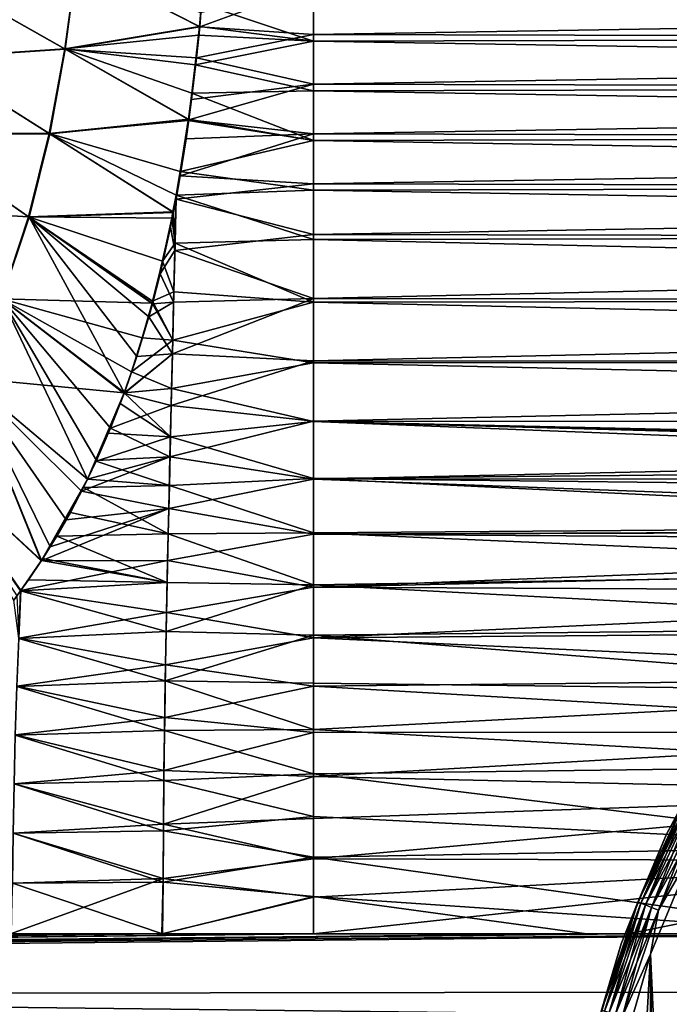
# Model space of a CAD drawing. Header units: millimetres. Extents: x -139 to 106, y -8 to 139.
# Tile 211 of 256: x -26 to -15, y 75 to 91. Entities that reach past the tile are written whole.
import ezdxf

# ---------------------------------------------------------------- set-up
doc = ezdxf.new("R2010")
doc.units = ezdxf.units.MM
doc.header["$LTSCALE"] = 53.842063
for name, color, linetype in [('28', 7, 'CONTINUOUS'), ('32', 7, 'CONTINUOUS'), ('33', 7, 'CONTINUOUS'), ('42', 7, 'CONTINUOUS'), ('43', 7, 'CONTINUOUS'), ('44', 7, 'CONTINUOUS'), ('499', 7, 'CONTINUOUS'), ('500', 7, 'CONTINUOUS'), ('502', 7, 'CONTINUOUS'), ('508', 7, 'CONTINUOUS'), ('510', 7, 'CONTINUOUS'), ('76', 7, 'CONTINUOUS')]:
    doc.layers.add(name, color=color, linetype=linetype)

msp = doc.modelspace()

# ---------------------------------------------------------------- linework, layer by layer
at = {"layer": '28', "color": 8, "linetype": 'CONTINUOUS'}
for points in [[(-21, 90.54, 20), (21, 91.232, 20), (-21, 91.336, 20), (-21, 90.54, 20)], [(21, 90.432, 20), (21, 91.232, 20), (-21, 90.54, 20), (21, 90.432, 20)], [(-21, 89.74, 20), (21, 90.432, 20), (-21, 90.54, 20), (-21, 89.74, 20)], [(21, 89.631, 20), (21, 90.432, 20), (-21, 89.74, 20), (21, 89.631, 20)], [(-21, 88.939, 20), (21, 89.631, 20), (-21, 89.74, 20), (-21, 88.939, 20)], [(21, 88.833, 20), (21, 89.631, 20), (-21, 88.939, 20), (21, 88.833, 20)], [(-21, 88.133, 20), (21, 88.833, 20), (-21, 88.939, 20), (-21, 88.133, 20)], [(21, 88.037, 20), (21, 88.833, 20), (-21, 88.133, 20), (21, 88.037, 20)], [(-21, 87.32, 20), (21, 88.037, 20), (-21, 88.133, 20), (-21, 87.32, 20)], [(21, 87.241, 20), (21, 88.037, 20), (-21, 87.32, 20), (21, 87.241, 20)], [(-21, 86.287, 20), (21, 87.241, 20), (-21, 87.32, 20), (-21, 86.287, 20)], [(21, 86.233, 20), (21, 87.241, 20), (-21, 86.287, 20), (21, 86.233, 20)], [(-21, 85.288, 20), (21, 86.233, 20), (-21, 86.287, 20), (-21, 85.288, 20)], [(21, 85.258, 20), (21, 86.233, 20), (-21, 85.288, 20), (21, 85.258, 20)], [(-21, 84.315, 20), (21, 85.258, 20), (-21, 85.288, 20), (-21, 84.315, 20)], [(21, 84.309, 20), (21, 85.258, 20), (-21, 84.315, 20), (21, 84.309, 20)], [(-21, 83.382, 20), (21, 84.309, 20), (-21, 84.315, 20), (-21, 83.382, 20)], [(21, 83.396, 20), (21, 84.309, 20), (-21, 83.382, 20), (21, 83.396, 20)], [(0.448, 82.58, 20), (21, 83.396, 20), (-21, 83.382, 20), (0.448, 82.58, 20)], [(-21, 82.493, 20), (0.448, 82.58, 20), (-21, 83.382, 20), (-21, 82.493, 20)], [(-0.924, 82.553, 20), (0.448, 82.58, 20), (-21, 82.493, 20), (-0.924, 82.553, 20)], [(-2.288, 82.373, 20), (-0.924, 82.553, 20), (-21, 82.493, 20), (-2.288, 82.373, 20)], [(-21, 81.641, 20), (-2.288, 82.373, 20), (-21, 82.493, 20), (-21, 81.641, 20)], [(-3.623, 82.042, 20), (-2.288, 82.373, 20), (-21, 81.641, 20), (-3.623, 82.042, 20)], [(-4.913, 81.564, 20), (-3.623, 82.042, 20), (-21, 81.641, 20), (-4.913, 81.564, 20)], [(-21, 80.827, 20), (-4.913, 81.564, 20), (-21, 81.641, 20), (-21, 80.827, 20)], [(-6.142, 80.945, 20), (-4.913, 81.564, 20), (-21, 80.827, 20), (-6.142, 80.945, 20)], [(-7.293, 80.192, 20), (-6.142, 80.945, 20), (-21, 80.827, 20), (-7.293, 80.192, 20)], [(-21, 80.049, 20), (-7.293, 80.192, 20), (-21, 80.827, 20), (-21, 80.049, 20)], [(-8.354, 79.316, 20), (-7.293, 80.192, 20), (-21, 80.049, 20), (-8.354, 79.316, 20)], [(-21, 79.305, 20), (-8.354, 79.316, 20), (-21, 80.049, 20), (-21, 79.305, 20)], [(-9.31, 78.327, 20), (-8.354, 79.316, 20), (-21, 78.595, 20), (-9.31, 78.327, 20)], [(-21, 78.595, 20), (-8.354, 79.316, 20), (-21, 79.305, 20), (-21, 78.595, 20)], [(-21, 77.917, 20), (-9.31, 78.327, 20), (-21, 78.595, 20), (-21, 77.917, 20)], [(-10.149, 77.236, 20), (-9.31, 78.327, 20), (-21, 77.269, 20), (-10.149, 77.236, 20)], [(-21, 77.269, 20), (-9.31, 78.327, 20), (-21, 77.917, 20), (-21, 77.269, 20)], [(-21, 76.651, 20), (-10.149, 77.236, 20), (-21, 77.269, 20), (-21, 76.651, 20)], [(-15.93, 76.063, 20), (-10.149, 77.236, 20), (-21, 76.063, 20), (-15.93, 76.063, 20)], [(-21, 76.063, 20), (-10.149, 77.236, 20), (-21, 76.651, 20), (-21, 76.063, 20)], [(-10.86, 76.063, 20), (-10.149, 77.236, 20), (-15.93, 76.063, 20), (-10.86, 76.063, 20)]]:
    msp.add_3dface(points, dxfattribs=at)
at = {"layer": '32', "color": 8, "linetype": 'CONTINUOUS'}
for points in [[(-21, 90.54, 20), (-21, 91.336, 20), (-22.833, 90.665, 19.94), (-21, 90.54, 20)], [(-22.833, 90.665, 19.94), (-21, 91.336, 20), (-22.812, 90.886, 19.941), (-22.833, 90.665, 19.94)], [(-22.884, 90.166, 19.939), (-21, 90.54, 20), (-22.833, 90.665, 19.94), (-22.884, 90.166, 19.939)], [(-21, 89.74, 20), (-21, 90.54, 20), (-22.884, 90.166, 19.939), (-21, 89.74, 20)], [(-22.964, 89.491, 19.938), (-21, 89.74, 20), (-22.884, 90.166, 19.939), (-22.964, 89.491, 19.938)], [(-21, 88.939, 20), (-21, 89.74, 20), (-23.007, 89.165, 19.937), (-21, 88.939, 20)], [(-23.007, 89.165, 19.937), (-21, 89.74, 20), (-22.964, 89.491, 19.938), (-23.007, 89.165, 19.937)], [(-23.051, 88.858, 19.937), (-21, 88.939, 20), (-23.007, 89.165, 19.937), (-23.051, 88.858, 19.937)], [(-21, 88.133, 20), (-21, 88.939, 20), (-23.146, 88.264, 19.935), (-21, 88.133, 20)], [(-23.146, 88.264, 19.935), (-21, 88.939, 20), (-23.051, 88.858, 19.937), (-23.146, 88.264, 19.935)], [(-23.213, 87.886, 19.934), (-21, 88.133, 20), (-23.146, 88.264, 19.935), (-23.213, 87.886, 19.934)], [(-21, 87.32, 20), (-21, 88.133, 20), (-23.213, 87.886, 19.934), (-21, 87.32, 20)], [(-23.233, 87.061, 19.94), (-23.213, 87.886, 19.934), (-23.253, 87.672, 19.933), (-23.233, 87.061, 19.94)], [(-23.233, 87.061, 19.94), (-21, 87.32, 20), (-23.213, 87.886, 19.934), (-23.233, 87.061, 19.94)], [(-23.3, 87.44, 19.932), (-23.233, 87.061, 19.94), (-23.253, 87.672, 19.933), (-23.3, 87.44, 19.932)], [(-23.468, 86.686, 19.93), (-23.233, 87.061, 19.94), (-23.3, 87.44, 19.932), (-23.468, 86.686, 19.93)], [(-21, 86.287, 20), (-21, 87.32, 20), (-23.233, 87.061, 19.94), (-21, 86.287, 20)], [(-23.252, 86.229, 19.946), (-23.233, 87.061, 19.94), (-23.468, 86.686, 19.93), (-23.252, 86.229, 19.946)], [(-23.252, 86.229, 19.946), (-21, 86.287, 20), (-23.233, 87.061, 19.94), (-23.252, 86.229, 19.946)], [(-23.592, 86.204, 19.928), (-23.252, 86.229, 19.946), (-23.468, 86.686, 19.93), (-23.592, 86.204, 19.928)], [(-23.271, 85.399, 19.952), (-23.252, 86.229, 19.946), (-23.65, 85.993, 19.927), (-23.271, 85.399, 19.952)], [(-23.65, 85.993, 19.927), (-23.252, 86.229, 19.946), (-23.592, 86.204, 19.928), (-23.65, 85.993, 19.927)], [(-21, 85.288, 20), (-21, 86.287, 20), (-23.271, 85.399, 19.952), (-21, 85.288, 20)], [(-23.271, 85.399, 19.952), (-21, 86.287, 20), (-23.252, 86.229, 19.946), (-23.271, 85.399, 19.952)], [(-23.844, 85.353, 19.925), (-23.271, 85.399, 19.952), (-23.65, 85.993, 19.927), (-23.844, 85.353, 19.925)], [(-23.291, 84.569, 19.958), (-23.271, 85.399, 19.952), (-24.05, 84.758, 19.923), (-23.291, 84.569, 19.958)], [(-24.05, 84.758, 19.923), (-23.271, 85.399, 19.952), (-24.045, 84.771, 19.923), (-24.05, 84.758, 19.923)], [(-24.045, 84.771, 19.923), (-23.271, 85.399, 19.952), (-23.844, 85.353, 19.925), (-24.045, 84.771, 19.923)], [(-23.291, 84.569, 19.958), (-21, 85.288, 20), (-23.271, 85.399, 19.952), (-23.291, 84.569, 19.958)], [(-21, 84.315, 20), (-21, 85.288, 20), (-23.291, 84.569, 19.958), (-21, 84.315, 20)], [(-24.267, 84.202, 19.921), (-23.291, 84.569, 19.958), (-24.05, 84.758, 19.923), (-24.267, 84.202, 19.921)], [(-23.311, 83.739, 19.964), (-23.291, 84.569, 19.958), (-24.267, 84.202, 19.921), (-23.311, 83.739, 19.964)], [(-23.311, 83.739, 19.964), (-21, 84.315, 20), (-23.291, 84.569, 19.958), (-23.311, 83.739, 19.964)], [(-24.496, 83.679, 19.919), (-23.311, 83.739, 19.964), (-24.267, 84.202, 19.921), (-24.496, 83.679, 19.919)], [(-21, 83.382, 20), (-21, 84.315, 20), (-23.311, 83.739, 19.964), (-21, 83.382, 20)], [(-23.33, 82.907, 19.97), (-23.311, 83.739, 19.964), (-24.735, 83.187, 19.918), (-23.33, 82.907, 19.97)], [(-24.735, 83.187, 19.918), (-23.311, 83.739, 19.964), (-24.638, 83.381, 19.919), (-24.735, 83.187, 19.918)], [(-24.638, 83.381, 19.919), (-23.311, 83.739, 19.964), (-24.496, 83.679, 19.919), (-24.638, 83.381, 19.919)], [(-23.33, 82.907, 19.97), (-21, 83.382, 20), (-23.311, 83.739, 19.964), (-23.33, 82.907, 19.97)], [(-21, 82.493, 20), (-21, 83.382, 20), (-23.33, 82.907, 19.97), (-21, 82.493, 20)], [(-24.984, 82.724, 19.917), (-23.33, 82.907, 19.97), (-24.735, 83.187, 19.918), (-24.984, 82.724, 19.917)], [(-23.349, 82.074, 19.976), (-23.33, 82.907, 19.97), (-25.383, 82.068, 19.917), (-23.349, 82.074, 19.976)], [(-25.383, 82.068, 19.917), (-23.33, 82.907, 19.97), (-25.241, 82.29, 19.917), (-25.383, 82.068, 19.917)], [(-25.241, 82.29, 19.917), (-23.33, 82.907, 19.97), (-24.984, 82.724, 19.917), (-25.241, 82.29, 19.917)], [(-23.349, 82.074, 19.976), (-21, 82.493, 20), (-23.33, 82.907, 19.97), (-23.349, 82.074, 19.976)], [(-21, 81.641, 20), (-21, 82.493, 20), (-23.349, 82.074, 19.976), (-21, 81.641, 20)], [(-23.366, 81.236, 19.982), (-23.349, 82.074, 19.976), (-25.714, 81.588, 19.917), (-23.366, 81.236, 19.982)], [(-25.714, 81.588, 19.917), (-23.349, 82.074, 19.976), (-25.383, 82.068, 19.917), (-25.714, 81.588, 19.917)], [(-23.366, 81.236, 19.982), (-21, 81.641, 20), (-23.349, 82.074, 19.976), (-23.366, 81.236, 19.982)], [(-21, 80.827, 20), (-21, 81.641, 20), (-23.366, 81.236, 19.982), (-21, 80.827, 20)], [(-25.747, 80.822, 19.936), (-25.714, 81.588, 19.917), (-25.775, 81.505, 19.918), (-25.747, 80.822, 19.936)], [(-25.747, 80.822, 19.936), (-23.366, 81.236, 19.982), (-25.714, 81.588, 19.917), (-25.747, 80.822, 19.936)], [(-23.382, 80.394, 19.987), (-23.366, 81.236, 19.982), (-25.747, 80.822, 19.936), (-23.382, 80.394, 19.987)], [(-23.382, 80.394, 19.987), (-21, 80.827, 20), (-23.366, 81.236, 19.982), (-23.382, 80.394, 19.987)], [(-25.775, 80.047, 19.954), (-23.382, 80.394, 19.987), (-25.747, 80.822, 19.936), (-25.775, 80.047, 19.954)], [(-21, 80.049, 20), (-21, 80.827, 20), (-23.382, 80.394, 19.987), (-21, 80.049, 20)], [(-23.396, 79.546, 19.991), (-23.382, 80.394, 19.987), (-25.775, 80.047, 19.954), (-23.396, 79.546, 19.991)], [(-23.396, 79.546, 19.991), (-21, 80.049, 20), (-23.382, 80.394, 19.987), (-23.396, 79.546, 19.991)], [(-25.801, 79.266, 19.969), (-23.396, 79.546, 19.991), (-25.775, 80.047, 19.954), (-25.801, 79.266, 19.969)], [(-21, 79.305, 20), (-21, 80.049, 20), (-23.396, 79.546, 19.991), (-21, 79.305, 20)], [(-23.408, 78.69, 19.995), (-23.396, 79.546, 19.991), (-25.801, 79.266, 19.969), (-23.408, 78.69, 19.995)], [(-23.408, 78.69, 19.995), (-21, 79.305, 20), (-23.396, 79.546, 19.991), (-23.408, 78.69, 19.995)], [(-25.822, 78.479, 19.982), (-23.408, 78.69, 19.995), (-25.801, 79.266, 19.969), (-25.822, 78.479, 19.982)], [(-21, 78.595, 20), (-21, 79.305, 20), (-23.408, 78.69, 19.995), (-21, 78.595, 20)], [(-23.417, 77.826, 19.998), (-23.408, 78.69, 19.995), (-25.822, 78.479, 19.982), (-23.417, 77.826, 19.998)], [(-23.417, 77.826, 19.998), (-21, 78.595, 20), (-23.408, 78.69, 19.995), (-23.417, 77.826, 19.998)], [(-25.838, 77.683, 19.992), (-23.417, 77.826, 19.998), (-25.822, 78.479, 19.982), (-25.838, 77.683, 19.992)], [(-21, 77.917, 20), (-21, 78.595, 20), (-23.417, 77.826, 19.998), (-21, 77.917, 20)], [(-21, 77.269, 20), (-21, 77.917, 20), (-23.417, 77.826, 19.998), (-21, 77.269, 20)], [(-25.848, 76.878, 19.998), (-23.423, 76.95, 19.999), (-25.838, 77.683, 19.992), (-25.848, 76.878, 19.998)], [(-23.423, 76.95, 19.999), (-23.417, 77.826, 19.998), (-25.838, 77.683, 19.992), (-23.423, 76.95, 19.999)], [(-23.423, 76.95, 19.999), (-21, 77.269, 20), (-23.417, 77.826, 19.998), (-23.423, 76.95, 19.999)], [(-21, 76.651, 20), (-21, 77.269, 20), (-23.423, 76.95, 19.999), (-21, 76.651, 20)], [(-23.442, 76.063, 20), (-23.423, 76.95, 19.999), (-25.878, 76.063, 20), (-23.442, 76.063, 20)], [(-25.878, 76.063, 20), (-23.423, 76.95, 19.999), (-25.848, 76.878, 19.998), (-25.878, 76.063, 20)], [(-23.442, 76.063, 20), (-21, 76.651, 20), (-23.423, 76.95, 19.999), (-23.442, 76.063, 20)], [(-21, 76.063, 20), (-21, 76.651, 20), (-23.442, 76.063, 20), (-21, 76.063, 20)]]:
    msp.add_3dface(points, dxfattribs=at)
at = {"layer": '33', "color": 8, "linetype": 'CONTINUOUS'}
for points in [[(-10.86, 76.063, 20), (-15.93, 76.063, 20), (-117, 74.98, 19.971), (-10.86, 76.063, 20)], [(-11.348, 75.127, 19.978), (-10.86, 76.063, 20), (-117, 74.98, 19.971), (-11.348, 75.127, 19.978)], [(-15.93, 76.063, 20), (-21, 76.063, 20), (-117, 74.98, 19.971), (-15.93, 76.063, 20)], [(-21, 76.063, 20), (-23.442, 76.063, 20), (-117, 74.98, 19.971), (-21, 76.063, 20)], [(-23.442, 76.063, 20), (-25.878, 76.063, 20), (-117, 74.98, 19.971), (-23.442, 76.063, 20)], [(-11.733, 74.168, 19.91), (-11.348, 75.127, 19.978), (-117, 74.98, 19.971), (-11.733, 74.168, 19.91)], [(-117, 72.827, 19.737), (-11.733, 74.168, 19.91), (-117, 74.98, 19.971), (-117, 72.827, 19.737)]]:
    msp.add_3dface(points, dxfattribs=at)
at = {"layer": '42', "color": 8, "linetype": 'CONTINUOUS'}
for points in [[(21, 90.539, -20), (-21, 91.231, -20), (21, 91.335, -20), (21, 90.539, -20)], [(-21, 90.431, -20), (-21, 91.231, -20), (21, 90.539, -20), (-21, 90.431, -20)], [(21, 89.74, -20), (-21, 90.431, -20), (21, 90.539, -20), (21, 89.74, -20)], [(-21, 89.63, -20), (-21, 90.431, -20), (21, 89.74, -20), (-21, 89.63, -20)], [(21, 88.938, -20), (-21, 89.63, -20), (21, 89.74, -20), (21, 88.938, -20)], [(-21, 88.831, -20), (-21, 89.63, -20), (21, 88.938, -20), (-21, 88.831, -20)], [(21, 88.132, -20), (-21, 88.831, -20), (21, 88.938, -20), (21, 88.132, -20)], [(-21, 88.036, -20), (-21, 88.831, -20), (21, 88.132, -20), (-21, 88.036, -20)], [(21, 87.319, -20), (-21, 88.036, -20), (21, 88.132, -20), (21, 87.319, -20)], [(-21, 87.24, -20), (-21, 88.036, -20), (21, 87.319, -20), (-21, 87.24, -20)], [(21, 86.286, -20), (-21, 87.24, -20), (21, 87.319, -20), (21, 86.286, -20)], [(-21, 86.232, -20), (-21, 87.24, -20), (21, 86.286, -20), (-21, 86.232, -20)], [(21, 85.287, -20), (-21, 86.232, -20), (21, 86.286, -20), (21, 85.287, -20)], [(-21, 85.256, -20), (-21, 86.232, -20), (21, 85.287, -20), (-21, 85.256, -20)], [(21, 84.314, -20), (-21, 85.256, -20), (21, 85.287, -20), (21, 84.314, -20)], [(-21, 84.308, -20), (-21, 85.256, -20), (21, 84.314, -20), (-21, 84.308, -20)], [(21, 83.381, -20), (-21, 84.308, -20), (21, 84.314, -20), (21, 83.381, -20)], [(-21, 83.394, -20), (-21, 84.308, -20), (-2.394, 83.574, -20), (-21, 83.394, -20)], [(-2.394, 83.574, -20), (-21, 84.308, -20), (-0.802, 83.764, -20), (-2.394, 83.574, -20)], [(-0.802, 83.764, -20), (-21, 84.308, -20), (0.802, 83.764, -20), (-0.802, 83.764, -20)], [(0.802, 83.764, -20), (-21, 84.308, -20), (21, 83.381, -20), (0.802, 83.764, -20)], [(-3.952, 83.197, -20), (-21, 83.394, -20), (-2.394, 83.574, -20), (-3.952, 83.197, -20)], [(-21, 82.519, -20), (-21, 83.394, -20), (-5.454, 82.637, -20), (-21, 82.519, -20)], [(-5.454, 82.637, -20), (-21, 83.394, -20), (-3.952, 83.197, -20), (-5.454, 82.637, -20)], [(-6.88, 81.903, -20), (-21, 82.519, -20), (-5.454, 82.637, -20), (-6.88, 81.903, -20)], [(-21, 81.678, -20), (-21, 82.519, -20), (-6.88, 81.903, -20), (-21, 81.678, -20)], [(-8.209, 81.006, -20), (-21, 81.678, -20), (-6.88, 81.903, -20), (-8.209, 81.006, -20)], [(-21, 80.87, -20), (-21, 81.678, -20), (-8.209, 81.006, -20), (-21, 80.87, -20)], [(-9.422, 79.957, -20), (-21, 80.87, -20), (-8.209, 81.006, -20), (-9.422, 79.957, -20)], [(-21, 80.095, -20), (-21, 80.87, -20), (-9.422, 79.957, -20), (-21, 80.095, -20)], [(-21, 79.351, -20), (-21, 80.095, -20), (-9.422, 79.957, -20), (-21, 79.351, -20)], [(-10.501, 78.772, -20), (-21, 79.351, -20), (-9.422, 79.957, -20), (-10.501, 78.772, -20)], [(-21, 78.637, -20), (-21, 79.351, -20), (-10.501, 78.772, -20), (-21, 78.637, -20)], [(-11.433, 77.466, -20), (-21, 78.637, -20), (-10.501, 78.772, -20), (-11.433, 77.466, -20)], [(-21, 77.953, -20), (-21, 78.637, -20), (-11.433, 77.466, -20), (-21, 77.953, -20)], [(-21, 77.295, -20), (-21, 77.953, -20), (-11.433, 77.466, -20), (-21, 77.295, -20)], [(-12.202, 76.064, -20), (-21, 77.295, -20), (-11.433, 77.466, -20), (-12.202, 76.064, -20)], [(-21, 76.665, -20), (-21, 77.295, -20), (-12.202, 76.064, -20), (-21, 76.665, -20)], [(-21, 76.063, -20), (-21, 76.665, -20), (-16.601, 76.064, -20), (-21, 76.063, -20)], [(-16.601, 76.064, -20), (-21, 76.665, -20), (-12.202, 76.064, -20), (-16.601, 76.064, -20)]]:
    msp.add_3dface(points, dxfattribs=at)
at = {"layer": '43', "color": 8, "linetype": 'CONTINUOUS'}
for points in [[(-21, 91.231, -20), (-21, 90.431, -20), (-22.802, 91.031, -19.94), (-21, 91.231, -20)], [(-22.802, 91.031, -19.94), (-21, 90.431, -20), (-22.837, 90.67, -19.94), (-22.802, 91.031, -19.94)], [(-22.837, 90.67, -19.94), (-21, 90.431, -20), (-22.851, 90.531, -19.94), (-22.837, 90.67, -19.94)], [(-22.851, 90.531, -19.94), (-21, 90.431, -20), (-22.903, 90.053, -19.939), (-22.851, 90.531, -19.94)], [(-21, 90.431, -20), (-21, 89.63, -20), (-22.903, 90.053, -19.939), (-21, 90.431, -20)], [(-22.903, 90.053, -19.939), (-21, 89.63, -20), (-22.958, 89.594, -19.938), (-22.903, 90.053, -19.939)], [(-22.958, 89.594, -19.938), (-21, 88.831, -20), (-23.015, 89.174, -19.937), (-22.958, 89.594, -19.938)], [(-21, 89.63, -20), (-21, 88.831, -20), (-22.958, 89.594, -19.938), (-21, 89.63, -20)], [(-23.017, 89.156, -19.937), (-21, 88.831, -20), (-23.145, 88.334, -19.935), (-23.017, 89.156, -19.937)], [(-23.015, 89.174, -19.937), (-21, 88.831, -20), (-23.017, 89.156, -19.937), (-23.015, 89.174, -19.937)], [(-21, 88.831, -20), (-21, 88.036, -20), (-23.145, 88.334, -19.935), (-21, 88.831, -20)], [(-23.145, 88.334, -19.935), (-21, 88.036, -20), (-23.212, 87.954, -19.934), (-23.145, 88.334, -19.935)], [(-21, 88.036, -20), (-21, 87.24, -20), (-23.212, 87.954, -19.934), (-21, 88.036, -20)], [(-23.212, 87.954, -19.934), (-23.23, 87.179, -19.939), (-23.263, 87.682, -19.933), (-23.212, 87.954, -19.934)], [(-23.212, 87.954, -19.934), (-21, 87.24, -20), (-23.23, 87.179, -19.939), (-23.212, 87.954, -19.934)], [(-23.263, 87.682, -19.933), (-23.23, 87.179, -19.939), (-23.283, 87.581, -19.932), (-23.263, 87.682, -19.933)], [(-23.283, 87.581, -19.932), (-23.23, 87.179, -19.939), (-23.432, 86.888, -19.93), (-23.283, 87.581, -19.932)], [(-23.23, 87.179, -19.939), (-23.248, 86.398, -19.945), (-23.432, 86.888, -19.93), (-23.23, 87.179, -19.939)], [(-23.23, 87.179, -19.939), (-21, 86.232, -20), (-23.248, 86.398, -19.945), (-23.23, 87.179, -19.939)], [(-21, 87.24, -20), (-21, 86.232, -20), (-23.23, 87.179, -19.939), (-21, 87.24, -20)], [(-23.432, 86.888, -19.93), (-23.248, 86.398, -19.945), (-23.591, 86.248, -19.928), (-23.432, 86.888, -19.93)], [(-23.248, 86.398, -19.945), (-23.266, 85.618, -19.95), (-23.591, 86.248, -19.928), (-23.248, 86.398, -19.945)], [(-23.248, 86.398, -19.945), (-21, 86.232, -20), (-23.266, 85.618, -19.95), (-23.248, 86.398, -19.945)], [(-23.591, 86.248, -19.928), (-23.266, 85.618, -19.95), (-23.6, 86.214, -19.928), (-23.591, 86.248, -19.928)], [(-21, 86.232, -20), (-21, 85.256, -20), (-23.266, 85.618, -19.95), (-21, 86.232, -20)], [(-23.6, 86.214, -19.928), (-23.266, 85.618, -19.95), (-23.758, 85.657, -19.926), (-23.6, 86.214, -19.928)], [(-23.758, 85.657, -19.926), (-23.266, 85.618, -19.95), (-23.933, 85.108, -19.924), (-23.758, 85.657, -19.926)], [(-23.266, 85.618, -19.95), (-23.285, 84.839, -19.956), (-23.933, 85.108, -19.924), (-23.266, 85.618, -19.95)], [(-23.266, 85.618, -19.95), (-21, 85.256, -20), (-23.285, 84.839, -19.956), (-23.266, 85.618, -19.95)], [(-21, 85.256, -20), (-21, 84.308, -20), (-23.285, 84.839, -19.956), (-21, 85.256, -20)], [(-23.933, 85.108, -19.924), (-23.285, 84.839, -19.956), (-24.051, 84.771, -19.923), (-23.933, 85.108, -19.924)], [(-23.285, 84.839, -19.956), (-23.303, 84.06, -19.962), (-24.051, 84.771, -19.923), (-23.285, 84.839, -19.956)], [(-23.285, 84.839, -19.956), (-21, 84.308, -20), (-23.303, 84.06, -19.962), (-23.285, 84.839, -19.956)], [(-24.051, 84.771, -19.923), (-23.303, 84.06, -19.962), (-24.115, 84.597, -19.922), (-24.051, 84.771, -19.923)], [(-24.115, 84.597, -19.922), (-23.303, 84.06, -19.962), (-24.304, 84.119, -19.921), (-24.115, 84.597, -19.922)], [(-21, 84.308, -20), (-21, 83.394, -20), (-23.303, 84.06, -19.962), (-21, 84.308, -20)], [(-24.304, 84.119, -19.921), (-23.303, 84.06, -19.962), (-24.5, 83.67, -19.919), (-24.304, 84.119, -19.921)], [(-23.303, 84.06, -19.962), (-23.321, 83.28, -19.968), (-24.5, 83.67, -19.919), (-23.303, 84.06, -19.962)], [(-23.303, 84.06, -19.962), (-21, 83.394, -20), (-23.321, 83.28, -19.968), (-23.303, 84.06, -19.962)], [(-24.5, 83.67, -19.919), (-23.321, 83.28, -19.968), (-24.637, 83.381, -19.918), (-24.5, 83.67, -19.919)], [(-24.637, 83.381, -19.918), (-23.321, 83.28, -19.968), (-24.703, 83.247, -19.918), (-24.637, 83.381, -19.918)], [(-21, 83.394, -20), (-21, 82.519, -20), (-23.321, 83.28, -19.968), (-21, 83.394, -20)], [(-24.703, 83.247, -19.918), (-23.339, 82.499, -19.973), (-24.914, 82.846, -19.917), (-24.703, 83.247, -19.918)], [(-23.321, 83.28, -19.968), (-23.339, 82.499, -19.973), (-24.703, 83.247, -19.918), (-23.321, 83.28, -19.968)], [(-23.321, 83.28, -19.968), (-21, 82.519, -20), (-23.339, 82.499, -19.973), (-23.321, 83.28, -19.968)], [(-24.914, 82.846, -19.917), (-23.339, 82.499, -19.973), (-25.132, 82.466, -19.917), (-24.914, 82.846, -19.917)], [(-25.132, 82.466, -19.917), (-23.356, 81.715, -19.978), (-25.356, 82.104, -19.917), (-25.132, 82.466, -19.917)], [(-23.339, 82.499, -19.973), (-23.356, 81.715, -19.978), (-25.132, 82.466, -19.917), (-23.339, 82.499, -19.973)], [(-23.339, 82.499, -19.973), (-21, 81.678, -20), (-23.356, 81.715, -19.978), (-23.339, 82.499, -19.973)], [(-21, 82.519, -20), (-21, 81.678, -20), (-23.339, 82.499, -19.973), (-21, 82.519, -20)], [(-25.377, 82.072, -19.917), (-23.356, 81.715, -19.978), (-25.588, 81.761, -19.917), (-25.377, 82.072, -19.917)], [(-25.356, 82.104, -19.917), (-23.356, 81.715, -19.978), (-25.377, 82.072, -19.917), (-25.356, 82.104, -19.917)], [(-25.588, 81.761, -19.917), (-23.356, 81.715, -19.978), (-25.715, 81.583, -19.918), (-25.588, 81.761, -19.917)], [(-23.356, 81.715, -19.978), (-23.372, 80.927, -19.983), (-25.715, 81.583, -19.918), (-23.356, 81.715, -19.978)], [(-23.356, 81.715, -19.978), (-21, 81.678, -20), (-23.372, 80.927, -19.983), (-23.356, 81.715, -19.978)], [(-21, 81.678, -20), (-21, 80.87, -20), (-23.372, 80.927, -19.983), (-21, 81.678, -20)], [(-25.715, 81.583, -19.918), (-25.747, 80.816, -19.937), (-25.826, 81.434, -19.918), (-25.715, 81.583, -19.918)], [(-25.715, 81.583, -19.918), (-23.372, 80.927, -19.983), (-25.747, 80.816, -19.937), (-25.715, 81.583, -19.918)], [(-23.372, 80.927, -19.983), (-23.386, 80.135, -19.988), (-25.747, 80.816, -19.937), (-23.372, 80.927, -19.983)], [(-23.372, 80.927, -19.983), (-21, 80.87, -20), (-23.386, 80.135, -19.988), (-23.372, 80.927, -19.983)], [(-21, 80.87, -20), (-21, 80.095, -20), (-23.386, 80.135, -19.988), (-21, 80.87, -20)], [(-25.747, 80.816, -19.937), (-23.386, 80.135, -19.988), (-25.776, 80.041, -19.954), (-25.747, 80.816, -19.937)], [(-23.386, 80.135, -19.988), (-23.399, 79.337, -19.992), (-25.776, 80.041, -19.954), (-23.386, 80.135, -19.988)], [(-23.386, 80.135, -19.988), (-21, 79.351, -20), (-23.399, 79.337, -19.992), (-23.386, 80.135, -19.988)], [(-21, 80.095, -20), (-21, 79.351, -20), (-23.386, 80.135, -19.988), (-21, 80.095, -20)], [(-25.776, 80.041, -19.954), (-23.399, 79.337, -19.992), (-25.801, 79.262, -19.969), (-25.776, 80.041, -19.954)], [(-25.801, 79.262, -19.969), (-23.41, 78.532, -19.995), (-25.822, 78.475, -19.982), (-25.801, 79.262, -19.969)], [(-23.399, 79.337, -19.992), (-23.41, 78.532, -19.995), (-25.801, 79.262, -19.969), (-23.399, 79.337, -19.992)], [(-23.399, 79.337, -19.992), (-21, 78.637, -20), (-23.41, 78.532, -19.995), (-23.399, 79.337, -19.992)], [(-21, 79.351, -20), (-21, 78.637, -20), (-23.399, 79.337, -19.992), (-21, 79.351, -20)], [(-21, 78.637, -20), (-21, 77.953, -20), (-23.41, 78.532, -19.995), (-21, 78.637, -20)], [(-25.822, 78.475, -19.982), (-23.418, 77.719, -19.998), (-25.838, 77.681, -19.992), (-25.822, 78.475, -19.982)], [(-23.41, 78.532, -19.995), (-23.418, 77.719, -19.998), (-25.822, 78.475, -19.982), (-23.41, 78.532, -19.995)], [(-23.41, 78.532, -19.995), (-21, 77.953, -20), (-23.418, 77.719, -19.998), (-23.41, 78.532, -19.995)], [(-21, 77.953, -20), (-21, 77.295, -20), (-23.418, 77.719, -19.998), (-21, 77.953, -20)], [(-25.838, 77.681, -19.992), (-23.423, 76.896, -19.999), (-25.848, 76.877, -19.998), (-25.838, 77.681, -19.992)], [(-23.418, 77.719, -19.998), (-23.423, 76.896, -19.999), (-25.838, 77.681, -19.992), (-23.418, 77.719, -19.998)], [(-23.418, 77.719, -19.998), (-21, 77.295, -20), (-23.423, 76.896, -19.999), (-23.418, 77.719, -19.998)], [(-21, 77.295, -20), (-21, 76.665, -20), (-23.423, 76.896, -19.999), (-21, 77.295, -20)], [(-23.433, 76.063, -20), (-25.864, 76.063, -20), (-25.848, 76.877, -19.998), (-23.433, 76.063, -20)], [(-23.423, 76.896, -19.999), (-23.433, 76.063, -20), (-25.848, 76.877, -19.998), (-23.423, 76.896, -19.999)], [(-23.423, 76.896, -19.999), (-21, 76.665, -20), (-23.433, 76.063, -20), (-23.423, 76.896, -19.999)], [(-21, 76.665, -20), (-21, 76.063, -20), (-23.433, 76.063, -20), (-21, 76.665, -20)]]:
    msp.add_3dface(points, dxfattribs=at)
at = {"layer": '44', "color": 8, "linetype": 'CONTINUOUS'}
for points in [[(-12.202, 76.064, -20), (-76.5, 75.474, -20), (-16.601, 76.064, -20), (-12.202, 76.064, -20)], [(-21, 76.063, -20), (-16.601, 76.064, -20), (-76.5, 75.474, -20), (-21, 76.063, -20)], [(-76.5, 75.474, -20), (-12.202, 76.064, -20), (-12.754, 74.728, -19.994), (-76.5, 75.474, -20)], [(-23.433, 76.063, -20), (-21, 76.063, -20), (-76.5, 75.474, -20), (-23.433, 76.063, -20)], [(-25.864, 76.063, -20), (-23.433, 76.063, -20), (-76.5, 75.474, -20), (-25.864, 76.063, -20)], [(-76.5, 74.874, -19.997), (-76.5, 75.474, -20), (-12.754, 74.728, -19.994), (-76.5, 74.874, -19.997)]]:
    msp.add_3dface(points, dxfattribs=at)
at = {"layer": '499', "color": 7, "linetype": 'CONTINUOUS', "true_color": 0xe0f2ff}
for points in [[(-15.575, 64.842, 188.908), (-14.868, 63.133, 188.908), (-14.868, 77.442, 188.908), (-15.575, 64.842, 188.908)], [(-15.575, 75.734, 188.908), (-15.575, 64.842, 188.908), (-14.868, 77.442, 188.908), (-15.575, 75.734, 188.908)], [(-16.087, 66.619, 188.908), (-15.575, 64.842, 188.908), (-15.575, 75.734, 188.908), (-16.087, 66.619, 188.908)], [(-16.087, 73.957, 188.908), (-16.087, 66.619, 188.908), (-15.575, 75.734, 188.908), (-16.087, 73.957, 188.908)]]:
    msp.add_3dface(points, dxfattribs=at)
at = {"layer": '500', "color": 7, "linetype": 'CONTINUOUS', "true_color": 0xe0f2ff}
for points in [[(-14.394, 79.332, 101.608), (-15.316, 77.664, 101.608), (-14.394, 79.332, 188.408), (-14.394, 79.332, 101.608)], [(-14.394, 79.332, 188.408), (-15.316, 77.664, 101.608), (-15.316, 77.664, 188.408), (-14.394, 79.332, 188.408)], [(-15.316, 77.664, 101.608), (-16.046, 75.903, 101.608), (-15.316, 77.664, 188.408), (-15.316, 77.664, 101.608)], [(-15.316, 77.664, 188.408), (-16.046, 75.903, 101.608), (-16.046, 75.903, 188.408), (-15.316, 77.664, 188.408)], [(-16.046, 75.903, 101.608), (-16.574, 74.071, 101.608), (-16.046, 75.903, 188.408), (-16.046, 75.903, 101.608)], [(-16.046, 75.903, 188.408), (-16.574, 74.071, 101.608), (-16.574, 74.071, 188.408), (-16.046, 75.903, 188.408)]]:
    msp.add_3dface(points, dxfattribs=at)
at = {"layer": '502', "color": 7, "linetype": 'CONTINUOUS', "true_color": 0xe0f2ff}
for points in [[(-15.575, 75.734, 101.108), (-14.868, 77.443, 101.108), (-15.402, 72.024, 101.108), (-15.575, 75.734, 101.108)], [(-15.402, 72.024, 101.108), (-14.868, 77.443, 101.108), (-15.111, 73.738, 101.108), (-15.402, 72.024, 101.108)], [(-16.087, 73.957, 101.108), (-15.575, 75.734, 101.108), (-16.087, 66.619, 101.108), (-16.087, 73.957, 101.108)], [(-16.087, 66.619, 101.108), (-15.575, 75.734, 101.108), (-15.575, 64.842, 101.108), (-16.087, 66.619, 101.108)], [(-15.575, 64.842, 101.108), (-15.575, 75.734, 101.108), (-15.5, 70.288, 101.108), (-15.575, 64.842, 101.108)], [(-15.5, 70.288, 101.108), (-15.575, 75.734, 101.108), (-15.402, 72.024, 101.108), (-15.5, 70.288, 101.108)]]:
    msp.add_3dface(points, dxfattribs=at)
at = {"layer": '508', "color": 7, "linetype": 'CONTINUOUS', "true_color": 0xe0f2ff}
for points in [[(-15.316, 77.664, 101.608), (-14.394, 79.332, 101.608), (-15.005, 78.243, 101.479), (-15.316, 77.664, 101.608)], [(-15.777, 76.574, 101.479), (-15.316, 77.664, 101.608), (-15.005, 78.243, 101.479), (-15.777, 76.574, 101.479)], [(-15.777, 76.574, 101.479), (-15.005, 78.243, 101.479), (-15.731, 76.556, 101.359), (-15.777, 76.574, 101.479)], [(-15.731, 76.556, 101.359), (-15.005, 78.243, 101.479), (-14.961, 78.22, 101.359), (-15.731, 76.556, 101.359)], [(-15.731, 76.556, 101.359), (-14.961, 78.22, 101.359), (-15.657, 76.526, 101.255), (-15.731, 76.556, 101.359)], [(-15.657, 76.526, 101.255), (-14.961, 78.22, 101.359), (-14.89, 78.182, 101.255), (-15.657, 76.526, 101.255)], [(-15.657, 76.526, 101.255), (-14.89, 78.182, 101.255), (-15.56, 76.488, 101.175), (-15.657, 76.526, 101.255)], [(-15.56, 76.488, 101.175), (-14.89, 78.182, 101.255), (-14.799, 78.134, 101.175), (-15.56, 76.488, 101.175)], [(-15.56, 76.488, 101.175), (-14.799, 78.134, 101.175), (-15.448, 76.443, 101.125), (-15.56, 76.488, 101.175)], [(-15.448, 76.443, 101.125), (-14.799, 78.134, 101.175), (-14.692, 78.077, 101.125), (-15.448, 76.443, 101.125)], [(-14.868, 77.443, 101.108), (-15.448, 76.443, 101.125), (-14.692, 78.077, 101.125), (-14.868, 77.443, 101.108)], [(-16.046, 75.903, 101.608), (-15.316, 77.664, 101.608), (-15.777, 76.574, 101.479), (-16.046, 75.903, 101.608)], [(-14.868, 77.443, 101.108), (-15.575, 75.734, 101.108), (-15.448, 76.443, 101.125), (-14.868, 77.443, 101.108)], [(-16.364, 74.831, 101.479), (-16.046, 75.903, 101.608), (-15.777, 76.574, 101.479), (-16.364, 74.831, 101.479)], [(-16.364, 74.831, 101.479), (-15.777, 76.574, 101.479), (-16.316, 74.818, 101.359), (-16.364, 74.831, 101.479)], [(-16.316, 74.818, 101.359), (-15.777, 76.574, 101.479), (-15.731, 76.556, 101.359), (-16.316, 74.818, 101.359)], [(-16.316, 74.818, 101.359), (-15.731, 76.556, 101.359), (-16.239, 74.797, 101.255), (-16.316, 74.818, 101.359)], [(-16.239, 74.797, 101.255), (-15.731, 76.556, 101.359), (-15.657, 76.526, 101.255), (-16.239, 74.797, 101.255)], [(-16.239, 74.797, 101.255), (-15.657, 76.526, 101.255), (-16.14, 74.769, 101.175), (-16.239, 74.797, 101.255)], [(-16.14, 74.769, 101.175), (-15.657, 76.526, 101.255), (-15.56, 76.488, 101.175), (-16.14, 74.769, 101.175)], [(-16.14, 74.769, 101.175), (-15.56, 76.488, 101.175), (-16.023, 74.737, 101.125), (-16.14, 74.769, 101.175)], [(-16.023, 74.737, 101.125), (-15.56, 76.488, 101.175), (-15.448, 76.443, 101.125), (-16.023, 74.737, 101.125)], [(-15.575, 75.734, 101.108), (-16.023, 74.737, 101.125), (-15.448, 76.443, 101.125), (-15.575, 75.734, 101.108)], [(-16.574, 74.071, 101.608), (-16.046, 75.903, 101.608), (-16.364, 74.831, 101.479), (-16.574, 74.071, 101.608)], [(-15.575, 75.734, 101.108), (-16.087, 73.957, 101.108), (-16.023, 74.737, 101.125), (-15.575, 75.734, 101.108)]]:
    msp.add_3dface(points, dxfattribs=at)
at = {"layer": '510', "color": 7, "linetype": 'CONTINUOUS', "true_color": 0xe0f2ff}
for points in [[(-14.394, 79.332, 188.408), (-15.316, 77.664, 188.408), (-15.005, 78.243, 188.538), (-14.394, 79.332, 188.408)], [(-15.316, 77.664, 188.408), (-15.777, 76.574, 188.538), (-15.005, 78.243, 188.538), (-15.316, 77.664, 188.408)], [(-15.777, 76.574, 188.538), (-14.96, 78.219, 188.658), (-15.005, 78.243, 188.538), (-15.777, 76.574, 188.538)], [(-15.73, 76.555, 188.658), (-14.96, 78.219, 188.658), (-15.777, 76.574, 188.538), (-15.73, 76.555, 188.658)], [(-15.73, 76.555, 188.658), (-14.89, 78.182, 188.762), (-14.96, 78.219, 188.658), (-15.73, 76.555, 188.658)], [(-15.656, 76.526, 188.762), (-14.89, 78.182, 188.762), (-15.73, 76.555, 188.658), (-15.656, 76.526, 188.762)], [(-15.656, 76.526, 188.762), (-14.799, 78.134, 188.841), (-14.89, 78.182, 188.762), (-15.656, 76.526, 188.762)], [(-15.56, 76.488, 188.841), (-14.799, 78.134, 188.841), (-15.656, 76.526, 188.762), (-15.56, 76.488, 188.841)], [(-15.56, 76.488, 188.841), (-14.692, 78.077, 188.891), (-14.799, 78.134, 188.841), (-15.56, 76.488, 188.841)], [(-15.448, 76.443, 188.891), (-14.692, 78.077, 188.891), (-15.56, 76.488, 188.841), (-15.448, 76.443, 188.891)], [(-15.448, 76.443, 188.891), (-14.868, 77.442, 188.908), (-14.692, 78.077, 188.891), (-15.448, 76.443, 188.891)], [(-15.316, 77.664, 188.408), (-16.046, 75.903, 188.408), (-15.777, 76.574, 188.538), (-15.316, 77.664, 188.408)], [(-15.575, 75.734, 188.908), (-14.868, 77.442, 188.908), (-15.448, 76.443, 188.891), (-15.575, 75.734, 188.908)], [(-16.046, 75.903, 188.408), (-16.364, 74.831, 188.538), (-15.777, 76.574, 188.538), (-16.046, 75.903, 188.408)], [(-16.364, 74.831, 188.538), (-15.73, 76.555, 188.658), (-15.777, 76.574, 188.538), (-16.364, 74.831, 188.538)], [(-16.316, 74.818, 188.658), (-15.73, 76.555, 188.658), (-16.364, 74.831, 188.538), (-16.316, 74.818, 188.658)], [(-16.316, 74.818, 188.658), (-15.656, 76.526, 188.762), (-15.73, 76.555, 188.658), (-16.316, 74.818, 188.658)], [(-16.239, 74.797, 188.762), (-15.656, 76.526, 188.762), (-16.316, 74.818, 188.658), (-16.239, 74.797, 188.762)], [(-16.239, 74.797, 188.762), (-15.56, 76.488, 188.841), (-15.656, 76.526, 188.762), (-16.239, 74.797, 188.762)], [(-16.139, 74.769, 188.841), (-15.56, 76.488, 188.841), (-16.239, 74.797, 188.762), (-16.139, 74.769, 188.841)], [(-16.139, 74.769, 188.841), (-15.448, 76.443, 188.891), (-15.56, 76.488, 188.841), (-16.139, 74.769, 188.841)], [(-16.023, 74.737, 188.891), (-15.448, 76.443, 188.891), (-16.139, 74.769, 188.841), (-16.023, 74.737, 188.891)], [(-16.023, 74.737, 188.891), (-15.575, 75.734, 188.908), (-15.448, 76.443, 188.891), (-16.023, 74.737, 188.891)], [(-16.046, 75.903, 188.408), (-16.574, 74.071, 188.408), (-16.364, 74.831, 188.538), (-16.046, 75.903, 188.408)], [(-16.087, 73.957, 188.908), (-15.575, 75.734, 188.908), (-16.023, 74.737, 188.891), (-16.087, 73.957, 188.908)]]:
    msp.add_3dface(points, dxfattribs=at)
at = {"layer": '76', "color": 8, "linetype": 'CONTINUOUS'}
for points in [[(-26.937, 91.403, -19.348), (-24.818, 91.678, -19.723), (-25.006, 90.308, -19.723), (-26.937, 91.403, -19.348)], [(-24.999, 90.303, 19.724), (-24.814, 91.676, 19.724), (-26.93, 91.399, 19.35), (-24.999, 90.303, 19.724)], [(-24.818, 91.678, -19.723), (-22.837, 90.67, -19.94), (-25.006, 90.308, -19.723), (-24.818, 91.678, -19.723)], [(-22.833, 90.665, 19.94), (-24.814, 91.676, 19.724), (-24.999, 90.303, 19.724), (-22.833, 90.665, 19.94)], [(-22.802, 91.031, -19.94), (-22.837, 90.67, -19.94), (-24.818, 91.678, -19.723), (-22.802, 91.031, -19.94)], [(-22.833, 90.665, 19.94), (-22.812, 90.886, 19.941), (-24.814, 91.676, 19.724), (-22.833, 90.665, 19.94)], [(-26.937, 91.403, -19.348), (-25.006, 90.308, -19.723), (-27.188, 90.165, -19.351), (-26.937, 91.403, -19.348)], [(-24.999, 90.303, 19.724), (-26.93, 91.399, 19.35), (-27.179, 90.159, 19.353), (-24.999, 90.303, 19.724)], [(-22.837, 90.67, -19.94), (-22.851, 90.531, -19.94), (-25.006, 90.308, -19.723), (-22.837, 90.67, -19.94)], [(-22.851, 90.531, -19.94), (-22.903, 90.053, -19.939), (-25.006, 90.308, -19.723), (-22.851, 90.531, -19.94)], [(-22.884, 90.166, 19.939), (-22.833, 90.665, 19.94), (-24.999, 90.303, 19.724), (-22.884, 90.166, 19.939)], [(-27.188, 90.165, -19.351), (-25.006, 90.308, -19.723), (-25.257, 88.947, -19.722), (-27.188, 90.165, -19.351)], [(-25.247, 88.94, 19.724), (-24.999, 90.303, 19.724), (-27.179, 90.159, 19.353), (-25.247, 88.94, 19.724)], [(-25.006, 90.308, -19.723), (-23.015, 89.174, -19.937), (-25.257, 88.947, -19.722), (-25.006, 90.308, -19.723)], [(-23.007, 89.165, 19.937), (-24.999, 90.303, 19.724), (-25.247, 88.94, 19.724), (-23.007, 89.165, 19.937)], [(-22.903, 90.053, -19.939), (-22.958, 89.594, -19.938), (-25.006, 90.308, -19.723), (-22.903, 90.053, -19.939)], [(-22.958, 89.594, -19.938), (-23.015, 89.174, -19.937), (-25.006, 90.308, -19.723), (-22.958, 89.594, -19.938)], [(-23.007, 89.165, 19.937), (-22.884, 90.166, 19.939), (-24.999, 90.303, 19.724), (-23.007, 89.165, 19.937)], [(-27.188, 90.165, -19.351), (-25.257, 88.947, -19.722), (-27.511, 88.943, -19.353), (-27.188, 90.165, -19.351)], [(-25.247, 88.94, 19.724), (-27.179, 90.159, 19.353), (-27.503, 88.937, 19.355), (-25.247, 88.94, 19.724)], [(-23.007, 89.165, 19.937), (-22.964, 89.491, 19.938), (-22.884, 90.166, 19.939), (-23.007, 89.165, 19.937)], [(-23.015, 89.174, -19.937), (-23.017, 89.156, -19.937), (-25.257, 88.947, -19.722), (-23.015, 89.174, -19.937)], [(-23.017, 89.156, -19.937), (-23.145, 88.334, -19.935), (-25.257, 88.947, -19.722), (-23.017, 89.156, -19.937)], [(-23.253, 87.672, 19.933), (-23.007, 89.165, 19.937), (-25.247, 88.94, 19.724), (-23.253, 87.672, 19.933)], [(-23.051, 88.858, 19.937), (-23.007, 89.165, 19.937), (-23.253, 87.672, 19.933), (-23.051, 88.858, 19.937)], [(-27.511, 88.943, -19.353), (-25.589, 87.603, -19.721), (-27.924, 87.746, -19.356), (-27.511, 88.943, -19.353)], [(-27.511, 88.943, -19.353), (-25.257, 88.947, -19.722), (-25.589, 87.603, -19.721), (-27.511, 88.943, -19.353)], [(-25.58, 87.597, 19.722), (-25.247, 88.94, 19.724), (-27.503, 88.937, 19.355), (-25.58, 87.597, 19.722)], [(-25.58, 87.597, 19.722), (-27.503, 88.937, 19.355), (-26.017, 86.283, 19.72), (-25.58, 87.597, 19.722)], [(-25.257, 88.947, -19.722), (-23.263, 87.682, -19.933), (-25.589, 87.603, -19.721), (-25.257, 88.947, -19.722)], [(-23.253, 87.672, 19.933), (-25.247, 88.94, 19.724), (-25.58, 87.597, 19.722), (-23.253, 87.672, 19.933)], [(-23.145, 88.334, -19.935), (-23.212, 87.954, -19.934), (-25.257, 88.947, -19.722), (-23.145, 88.334, -19.935)], [(-23.212, 87.954, -19.934), (-23.263, 87.682, -19.933), (-25.257, 88.947, -19.722), (-23.212, 87.954, -19.934)], [(-23.146, 88.264, 19.935), (-23.051, 88.858, 19.937), (-23.253, 87.672, 19.933), (-23.146, 88.264, 19.935)], [(-23.213, 87.886, 19.934), (-23.146, 88.264, 19.935), (-23.253, 87.672, 19.933), (-23.213, 87.886, 19.934)], [(-27.924, 87.746, -19.356), (-25.589, 87.603, -19.721), (-26.021, 86.286, -19.72), (-27.924, 87.746, -19.356)], [(-23.263, 87.682, -19.933), (-23.283, 87.581, -19.932), (-25.589, 87.603, -19.721), (-23.263, 87.682, -19.933)], [(-23.592, 86.204, 19.928), (-23.253, 87.672, 19.933), (-25.58, 87.597, 19.722), (-23.592, 86.204, 19.928)], [(-23.592, 86.204, 19.928), (-23.3, 87.44, 19.932), (-23.253, 87.672, 19.933), (-23.592, 86.204, 19.928)], [(-25.589, 87.603, -19.721), (-23.6, 86.214, -19.928), (-26.021, 86.286, -19.72), (-25.589, 87.603, -19.721)], [(-24.045, 84.771, 19.923), (-25.58, 87.597, 19.722), (-26.017, 86.283, 19.72), (-24.045, 84.771, 19.923)], [(-23.283, 87.581, -19.932), (-23.432, 86.888, -19.93), (-25.589, 87.603, -19.721), (-23.283, 87.581, -19.932)], [(-23.432, 86.888, -19.93), (-23.591, 86.248, -19.928), (-25.589, 87.603, -19.721), (-23.432, 86.888, -19.93)], [(-23.591, 86.248, -19.928), (-23.6, 86.214, -19.928), (-25.589, 87.603, -19.721), (-23.591, 86.248, -19.928)], [(-24.045, 84.771, 19.923), (-23.844, 85.353, 19.925), (-25.58, 87.597, 19.722), (-24.045, 84.771, 19.923)], [(-23.844, 85.353, 19.925), (-23.65, 85.993, 19.927), (-25.58, 87.597, 19.722), (-23.844, 85.353, 19.925)], [(-23.65, 85.993, 19.927), (-23.592, 86.204, 19.928), (-25.58, 87.597, 19.722), (-23.65, 85.993, 19.927)], [(-23.592, 86.204, 19.928), (-23.468, 86.686, 19.93), (-23.3, 87.44, 19.932), (-23.592, 86.204, 19.928)], [(-26.021, 86.286, -19.72), (-24.051, 84.771, -19.923), (-26.576, 85.013, -19.72), (-26.021, 86.286, -19.72)], [(-24.638, 83.381, 19.919), (-26.017, 86.283, 19.72), (-26.576, 85.013, 19.72), (-24.638, 83.381, 19.919)], [(-23.6, 86.214, -19.928), (-23.758, 85.657, -19.926), (-26.021, 86.286, -19.72), (-23.6, 86.214, -19.928)], [(-23.758, 85.657, -19.926), (-23.933, 85.108, -19.924), (-26.021, 86.286, -19.72), (-23.758, 85.657, -19.926)], [(-23.933, 85.108, -19.924), (-24.051, 84.771, -19.923), (-26.021, 86.286, -19.72), (-23.933, 85.108, -19.924)], [(-24.638, 83.381, 19.919), (-24.496, 83.679, 19.919), (-26.017, 86.283, 19.72), (-24.638, 83.381, 19.919)], [(-24.496, 83.679, 19.919), (-24.267, 84.202, 19.921), (-26.017, 86.283, 19.72), (-24.496, 83.679, 19.919)], [(-24.267, 84.202, 19.921), (-24.05, 84.758, 19.923), (-26.017, 86.283, 19.72), (-24.267, 84.202, 19.921)], [(-24.05, 84.758, 19.923), (-24.045, 84.771, 19.923), (-26.017, 86.283, 19.72), (-24.05, 84.758, 19.923)], [(-25.383, 82.068, 19.917), (-26.576, 85.013, 19.72), (-27.269, 83.815, 19.721), (-25.383, 82.068, 19.917)], [(-26.576, 85.013, -19.72), (-25.377, 82.072, -19.917), (-27.267, 83.813, -19.721), (-26.576, 85.013, -19.72)], [(-25.383, 82.068, 19.917), (-25.241, 82.29, 19.917), (-26.576, 85.013, 19.72), (-25.383, 82.068, 19.917)], [(-25.241, 82.29, 19.917), (-24.984, 82.724, 19.917), (-26.576, 85.013, 19.72), (-25.241, 82.29, 19.917)], [(-24.984, 82.724, 19.917), (-24.735, 83.187, 19.918), (-26.576, 85.013, 19.72), (-24.984, 82.724, 19.917)], [(-24.735, 83.187, 19.918), (-24.638, 83.381, 19.919), (-26.576, 85.013, 19.72), (-24.735, 83.187, 19.918)], [(-24.051, 84.771, -19.923), (-24.637, 83.381, -19.918), (-26.576, 85.013, -19.72), (-24.051, 84.771, -19.923)], [(-24.637, 83.381, -19.918), (-25.377, 82.072, -19.917), (-26.576, 85.013, -19.72), (-24.637, 83.381, -19.918)], [(-24.051, 84.771, -19.923), (-24.115, 84.597, -19.922), (-24.637, 83.381, -19.918), (-24.051, 84.771, -19.923)], [(-24.115, 84.597, -19.922), (-24.5, 83.67, -19.919), (-24.637, 83.381, -19.918), (-24.115, 84.597, -19.922)], [(-24.115, 84.597, -19.922), (-24.304, 84.119, -19.921), (-24.5, 83.67, -19.919), (-24.115, 84.597, -19.922)], [(-25.714, 81.588, 19.917), (-25.383, 82.068, 19.917), (-27.269, 83.815, 19.721), (-25.714, 81.588, 19.917)], [(-25.775, 81.505, 19.918), (-25.714, 81.588, 19.917), (-27.269, 83.815, 19.721), (-25.775, 81.505, 19.918)], [(-25.377, 82.072, -19.917), (-25.715, 81.583, -19.918), (-27.267, 83.813, -19.721), (-25.377, 82.072, -19.917)], [(-25.715, 81.583, -19.918), (-25.826, 81.434, -19.918), (-27.267, 83.813, -19.721), (-25.715, 81.583, -19.918)], [(-24.637, 83.381, -19.918), (-25.356, 82.104, -19.917), (-25.377, 82.072, -19.917), (-24.637, 83.381, -19.918)], [(-24.637, 83.381, -19.918), (-25.132, 82.466, -19.917), (-25.356, 82.104, -19.917), (-24.637, 83.381, -19.918)], [(-24.637, 83.381, -19.918), (-24.914, 82.846, -19.917), (-25.132, 82.466, -19.917), (-24.637, 83.381, -19.918)], [(-24.637, 83.381, -19.918), (-24.703, 83.247, -19.918), (-24.914, 82.846, -19.917), (-24.637, 83.381, -19.918)], [(-25.377, 82.072, -19.917), (-25.588, 81.761, -19.917), (-25.715, 81.583, -19.918), (-25.377, 82.072, -19.917)]]:
    msp.add_3dface(points, dxfattribs=at)

doc.saveas('drawing.dxf')
